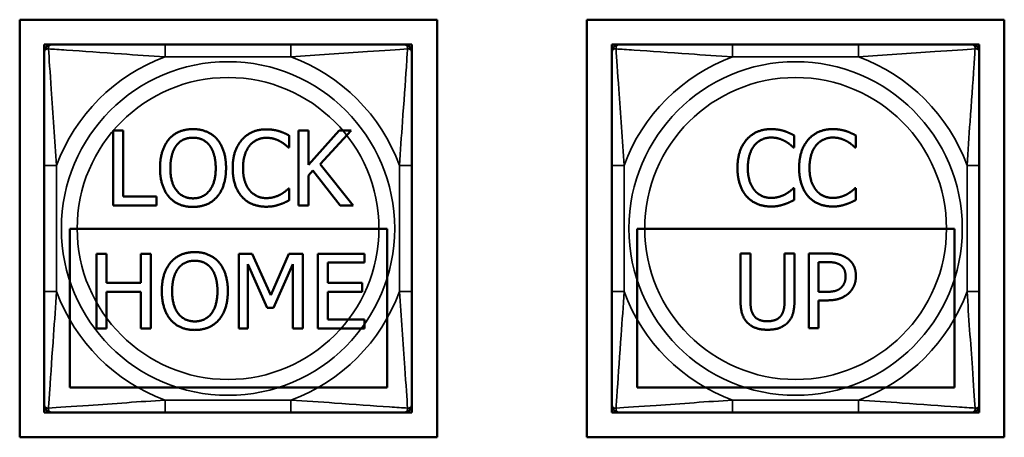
# Model space of a CAD drawing. Header units: inches. Extents: x -32 to 29.2, y -14.4 to 22.6.
# Tile 167 of 256: x -6.6 to -5, y 3 to 3.7. Entities that reach past the tile are written whole.
import ezdxf

# ---------------------------------------------------------------- set-up
doc = ezdxf.new("R2010")
doc.units = ezdxf.units.IN
doc.header["$MEASUREMENT"] = 0
doc.layers.add('Visible (ANSI)', color=7, linetype='Continuous', lineweight=50)
doc.layers.add('Visible Narrow (ANSI)', color=7, linetype='Continuous', lineweight=35)

msp = doc.modelspace()

# ---------------------------------------------------------------- linework, layer by layer
at = {"layer": 'Visible (ANSI)'}
for p, q in [((-6.6109, 3.016), (-6.6109, 3.6866)), ((-6.6109, 3.6866), (-5.9403, 3.6866)), ((-5.9403, 3.6866), (-5.9403, 3.016)), ((-5.6993, 3.016), (-5.6993, 3.6866)), ((-5.6993, 3.6866), (-5.0288, 3.6866)), ((-5.0288, 3.6866), (-5.0288, 3.016)), ((-6.5714, 3.6466), (-6.5596, 3.6466)), ((-6.5714, 3.6348), (-6.5714, 3.6466)), ((-6.175, 3.6466), (-6.3773, 3.6466)), ((-5.9927, 3.6466), (-5.9809, 3.6466)), ((-5.9809, 3.6466), (-5.9809, 3.6348)), ((-5.6594, 3.6466), (-5.6476, 3.6466)), ((-5.6594, 3.6348), (-5.6594, 3.6466)), ((-5.263, 3.6466), (-5.4653, 3.6466)), ((-5.0807, 3.6466), (-5.0689, 3.6466)), ((-5.0689, 3.6466), (-5.0689, 3.6348)), ((-6.4607, 3.3884), (-6.4607, 3.5084)), ((-6.4607, 3.5084), (-6.4447, 3.5084)), ((-6.4447, 3.5084), (-6.4447, 3.4026)), ((-6.1776, 3.5004), (-6.1776, 3.4812)), ((-6.1627, 3.3884), (-6.1627, 3.5084)), ((-6.1627, 3.5084), (-6.1468, 3.5084)), ((-6.1468, 3.5084), (-6.1468, 3.4533)), ((-6.1468, 3.4533), (-6.0976, 3.5084)), ((-6.0781, 3.5084), (-6.1278, 3.4548)), ((-6.0976, 3.5084), (-6.0781, 3.5084)), ((-5.3665, 3.5008), (-5.3665, 3.4815)), ((-5.2674, 3.5008), (-5.2674, 3.4815)), ((-6.1776, 3.4812), (-6.1789, 3.4812)), ((-5.3665, 3.4815), (-5.3678, 3.4815)), ((-5.2674, 3.4815), (-5.2687, 3.4815)), ((-6.5714, 3.4524), (-6.5714, 3.2501)), ((-6.1278, 3.4548), (-6.0752, 3.3884)), ((-5.9809, 3.2501), (-5.9809, 3.4524)), ((-5.6594, 3.4524), (-5.6594, 3.2501)), ((-5.0689, 3.2501), (-5.0689, 3.4524)), ((-6.1398, 3.4442), (-6.1468, 3.4363)), ((-6.1468, 3.4363), (-6.1468, 3.3884)), ((-6.0959, 3.3884), (-6.1398, 3.4442)), ((-6.4447, 3.4026), (-6.3911, 3.4026)), ((-6.3911, 3.4026), (-6.3911, 3.3884)), ((-6.1788, 3.4156), (-6.1776, 3.4156)), ((-6.1776, 3.4156), (-6.1776, 3.3966)), ((-5.3677, 3.416), (-5.3665, 3.416)), ((-5.3665, 3.416), (-5.3665, 3.3969)), ((-5.2686, 3.416), (-5.2674, 3.416)), ((-5.2674, 3.416), (-5.2674, 3.3969)), ((-6.3911, 3.3884), (-6.4607, 3.3884)), ((-6.1468, 3.3884), (-6.1627, 3.3884)), ((-6.0752, 3.3884), (-6.0959, 3.3884)), ((-6.5304, 3.0958), (-6.5304, 3.3509)), ((-6.5304, 3.3509), (-6.0202, 3.3509)), ((-6.0202, 3.3509), (-6.0202, 3.0958)), ((-5.6189, 3.0958), (-5.6189, 3.3509)), ((-5.6189, 3.3509), (-5.1087, 3.3509)), ((-5.1087, 3.3509), (-5.1087, 3.0958)), ((-6.4872, 3.3108), (-6.4712, 3.3108)), ((-6.4872, 3.1908), (-6.4872, 3.3108)), ((-6.4712, 3.3108), (-6.4712, 3.2638)), ((-6.416, 3.3108), (-6.4, 3.3108)), ((-6.416, 3.2638), (-6.416, 3.3108)), ((-6.4, 3.3108), (-6.4, 3.1908)), ((-6.2589, 3.3108), (-6.2372, 3.3108)), ((-6.2589, 3.1908), (-6.2589, 3.3108)), ((-6.2372, 3.3108), (-6.2072, 3.244)), ((-6.2072, 3.244), (-6.1782, 3.3108)), ((-6.1782, 3.3108), (-6.1561, 3.3108)), ((-6.1561, 3.3108), (-6.1561, 3.1908)), ((-6.1317, 3.3108), (-6.0567, 3.3108)), ((-6.1317, 3.1908), (-6.1317, 3.3108)), ((-6.0567, 3.3108), (-6.0567, 3.2966)), ((-5.4527, 3.2363), (-5.4527, 3.3112)), ((-5.4527, 3.3112), (-5.4368, 3.3112)), ((-5.4368, 3.3112), (-5.4368, 3.2363)), ((-5.3818, 3.3112), (-5.3659, 3.3112)), ((-5.3818, 3.2359), (-5.3818, 3.3112)), ((-5.3659, 3.3112), (-5.3659, 3.2363)), ((-5.343, 3.3112), (-5.3129, 3.3112)), ((-5.343, 3.1912), (-5.343, 3.3112)), ((-6.2441, 3.2942), (-6.2441, 3.1908)), ((-6.213, 3.2239), (-6.2441, 3.2942)), ((-6.172, 3.2942), (-6.2033, 3.2239)), ((-6.172, 3.1908), (-6.172, 3.2942)), ((-6.1158, 3.2966), (-6.1158, 3.2638)), ((-6.0567, 3.2966), (-6.1158, 3.2966)), ((-5.3271, 3.2495), (-5.3271, 3.2974)), ((-5.3271, 3.2974), (-5.3138, 3.2974)), ((-6.4712, 3.2638), (-6.416, 3.2638)), ((-6.1158, 3.2638), (-6.0607, 3.2638)), ((-6.0607, 3.2638), (-6.0607, 3.2496)), ((-6.4712, 3.2496), (-6.4712, 3.1908)), ((-6.416, 3.2496), (-6.4712, 3.2496)), ((-6.416, 3.1908), (-6.416, 3.2496)), ((-6.1158, 3.2496), (-6.1158, 3.205)), ((-6.0607, 3.2496), (-6.1158, 3.2496)), ((-5.3162, 3.2495), (-5.3271, 3.2495)), ((-5.3135, 3.2359), (-5.3271, 3.2359)), ((-5.3271, 3.2359), (-5.3271, 3.1912)), ((-6.2033, 3.2239), (-6.213, 3.2239)), ((-6.1158, 3.205), (-6.0567, 3.205)), ((-6.0567, 3.205), (-6.0567, 3.1908)), ((-6.4712, 3.1908), (-6.4872, 3.1908)), ((-6.4, 3.1908), (-6.416, 3.1908)), ((-6.2441, 3.1908), (-6.2589, 3.1908)), ((-6.1561, 3.1908), (-6.172, 3.1908)), ((-6.0567, 3.1908), (-6.1317, 3.1908)), ((-5.3271, 3.1912), (-5.343, 3.1912)), ((-6.0202, 3.0958), (-6.5304, 3.0958)), ((-5.1087, 3.0958), (-5.6189, 3.0958)), ((-6.5714, 3.056), (-6.5714, 3.0678)), ((-6.5596, 3.056), (-6.5714, 3.056)), ((-6.3773, 3.056), (-6.175, 3.056)), ((-5.9809, 3.056), (-5.9927, 3.056)), ((-5.9809, 3.0678), (-5.9809, 3.056)), ((-5.6594, 3.056), (-5.6594, 3.0678)), ((-5.6476, 3.056), (-5.6594, 3.056)), ((-5.4653, 3.056), (-5.263, 3.056)), ((-5.0689, 3.056), (-5.0807, 3.056)), ((-5.0689, 3.0678), (-5.0689, 3.056)), ((-5.9403, 3.016), (-6.6109, 3.016)), ((-5.0288, 3.016), (-5.6993, 3.016))]:
    msp.add_line(p, q, dxfattribs=at)
for centre, start, end in [((-6.5596, 3.6348), 90, 180), ((-5.9927, 3.6348), 0, 90), ((-5.6476, 3.6348), 90, 180), ((-5.0807, 3.6348), 0, 90), ((-6.5596, 3.0678), 180, 270), ((-5.9927, 3.0678), 270, 0), ((-5.6476, 3.0678), 180, 270), ((-5.0807, 3.0678), 270, 0)]:
    msp.add_arc(centre, 0.0118, start, end, dxfattribs=at)
for points, knots in [([(-6.3773, 3.6466), (-6.4009, 3.6466), (-6.4249, 3.6466), (-6.4483, 3.6466), (-6.479, 3.6466), (-6.5098, 3.6466), (-6.5331, 3.6466), (-6.5451, 3.6466), (-6.5547, 3.6466), (-6.5596, 3.6466)], [0.2569537, 0.2569537, 0.2569537, 0.2569537, 0.4371919, 0.4371919, 0.4371919, 0.6739428, 0.6739428, 0.6739428, 0.7963818, 0.7963818, 0.7963818, 0.7963818]), ([(-5.9927, 3.6466), (-5.9984, 3.6466), (-6.0109, 3.6466), (-6.0261, 3.6466), (-6.0495, 3.6466), (-6.0787, 3.6466), (-6.1077, 3.6466), (-6.1299, 3.6466), (-6.1526, 3.6466), (-6.175, 3.6466)], [-0.7968224, -0.7968224, -0.7968224, -0.7968224, -0.6514613, -0.6514613, -0.6514613, -0.427691, -0.427691, -0.427691, -0.2569517, -0.2569517, -0.2569517, -0.2569517]), ([(-5.4653, 3.6466), (-5.4889, 3.6466), (-5.5129, 3.6466), (-5.5363, 3.6466), (-5.567, 3.6466), (-5.5978, 3.6466), (-5.6211, 3.6466), (-5.6331, 3.6466), (-5.6427, 3.6466), (-5.6476, 3.6466)], [0.2569537, 0.2569537, 0.2569537, 0.2569537, 0.4371919, 0.4371919, 0.4371919, 0.6739428, 0.6739428, 0.6739428, 0.7963818, 0.7963818, 0.7963818, 0.7963818]), ([(-5.0807, 3.6466), (-5.0864, 3.6466), (-5.0989, 3.6466), (-5.1141, 3.6466), (-5.1375, 3.6466), (-5.1667, 3.6466), (-5.1957, 3.6466), (-5.2179, 3.6466), (-5.2406, 3.6466), (-5.263, 3.6466)], [-0.7968224, -0.7968224, -0.7968224, -0.7968224, -0.6514613, -0.6514613, -0.6514613, -0.427691, -0.427691, -0.427691, -0.2569517, -0.2569517, -0.2569517, -0.2569517]), ([(-6.5714, 3.6348), (-6.5714, 3.629), (-6.5714, 3.6165), (-6.5714, 3.6013), (-6.5714, 3.5779), (-6.5714, 3.5488), (-6.5714, 3.5197), (-6.5714, 3.4975), (-6.5714, 3.4748), (-6.5714, 3.4524)], [-0.7968224, -0.7968224, -0.7968224, -0.7968224, -0.6514613, -0.6514613, -0.6514613, -0.427691, -0.427691, -0.427691, -0.2569517, -0.2569517, -0.2569517, -0.2569517]), ([(-5.9809, 3.4524), (-5.9809, 3.4761), (-5.9809, 3.5001), (-5.9809, 3.5234), (-5.9809, 3.5541), (-5.9809, 3.585), (-5.9809, 3.6083), (-5.9809, 3.6203), (-5.9809, 3.6299), (-5.9809, 3.6348)], [0.2569537, 0.2569537, 0.2569537, 0.2569537, 0.4371919, 0.4371919, 0.4371919, 0.6739428, 0.6739428, 0.6739428, 0.7963818, 0.7963818, 0.7963818, 0.7963818]), ([(-5.6594, 3.6348), (-5.6594, 3.629), (-5.6594, 3.6165), (-5.6594, 3.6013), (-5.6594, 3.5779), (-5.6594, 3.5488), (-5.6594, 3.5197), (-5.6594, 3.4975), (-5.6594, 3.4748), (-5.6594, 3.4524)], [-0.7968224, -0.7968224, -0.7968224, -0.7968224, -0.6514613, -0.6514613, -0.6514613, -0.427691, -0.427691, -0.427691, -0.2569517, -0.2569517, -0.2569517, -0.2569517]), ([(-5.0689, 3.4524), (-5.0689, 3.4761), (-5.0689, 3.5001), (-5.0689, 3.5234), (-5.0689, 3.5541), (-5.0689, 3.585), (-5.0689, 3.6083), (-5.0689, 3.6203), (-5.0689, 3.6299), (-5.0689, 3.6348)], [0.2569537, 0.2569537, 0.2569537, 0.2569537, 0.4371919, 0.4371919, 0.4371919, 0.6739428, 0.6739428, 0.6739428, 0.7963818, 0.7963818, 0.7963818, 0.7963818]), ([(-6.5714, 3.2501), (-6.5714, 3.2265), (-6.5714, 3.2025), (-6.5714, 3.1791), (-6.5714, 3.1484), (-6.5714, 3.1176), (-6.5714, 3.0943), (-6.5714, 3.0823), (-6.5714, 3.0727), (-6.5714, 3.0678)], [0.2569537, 0.2569537, 0.2569537, 0.2569537, 0.4371919, 0.4371919, 0.4371919, 0.6739428, 0.6739428, 0.6739428, 0.7963818, 0.7963818, 0.7963818, 0.7963818]), ([(-5.9809, 3.0678), (-5.9809, 3.0736), (-5.9809, 3.086), (-5.9809, 3.1013), (-5.9809, 3.1247), (-5.9809, 3.1538), (-5.9809, 3.1829), (-5.9809, 3.2051), (-5.9809, 3.2277), (-5.9809, 3.2501)], [-0.7968224, -0.7968224, -0.7968224, -0.7968224, -0.6514613, -0.6514613, -0.6514613, -0.427691, -0.427691, -0.427691, -0.2569517, -0.2569517, -0.2569517, -0.2569517]), ([(-5.6594, 3.2501), (-5.6594, 3.2265), (-5.6594, 3.2025), (-5.6594, 3.1791), (-5.6594, 3.1484), (-5.6594, 3.1176), (-5.6594, 3.0943), (-5.6594, 3.0823), (-5.6594, 3.0727), (-5.6594, 3.0678)], [0.2569537, 0.2569537, 0.2569537, 0.2569537, 0.4371919, 0.4371919, 0.4371919, 0.6739428, 0.6739428, 0.6739428, 0.7963818, 0.7963818, 0.7963818, 0.7963818]), ([(-5.0689, 3.0678), (-5.0689, 3.0736), (-5.0689, 3.086), (-5.0689, 3.1013), (-5.0689, 3.1247), (-5.0689, 3.1538), (-5.0689, 3.1829), (-5.0689, 3.2051), (-5.0689, 3.2277), (-5.0689, 3.2501)], [-0.7968224, -0.7968224, -0.7968224, -0.7968224, -0.6514613, -0.6514613, -0.6514613, -0.427691, -0.427691, -0.427691, -0.2569517, -0.2569517, -0.2569517, -0.2569517]), ([(-6.5596, 3.056), (-6.5539, 3.056), (-6.5414, 3.056), (-6.5262, 3.056), (-6.5027, 3.056), (-6.4736, 3.056), (-6.4445, 3.056), (-6.4223, 3.056), (-6.3997, 3.056), (-6.3773, 3.056)], [-0.7968224, -0.7968224, -0.7968224, -0.7968224, -0.6514613, -0.6514613, -0.6514613, -0.427691, -0.427691, -0.427691, -0.2569517, -0.2569517, -0.2569517, -0.2569517]), ([(-6.175, 3.056), (-6.1513, 3.056), (-6.1273, 3.056), (-6.104, 3.056), (-6.0733, 3.056), (-6.0424, 3.056), (-6.0192, 3.056), (-6.0071, 3.056), (-5.9975, 3.056), (-5.9927, 3.056)], [0.2569537, 0.2569537, 0.2569537, 0.2569537, 0.4371919, 0.4371919, 0.4371919, 0.6739428, 0.6739428, 0.6739428, 0.7963818, 0.7963818, 0.7963818, 0.7963818]), ([(-5.6476, 3.056), (-5.6419, 3.056), (-5.6294, 3.056), (-5.6142, 3.056), (-5.5907, 3.056), (-5.5616, 3.056), (-5.5325, 3.056), (-5.5103, 3.056), (-5.4877, 3.056), (-5.4653, 3.056)], [-0.7968224, -0.7968224, -0.7968224, -0.7968224, -0.6514613, -0.6514613, -0.6514613, -0.427691, -0.427691, -0.427691, -0.2569517, -0.2569517, -0.2569517, -0.2569517]), ([(-5.263, 3.056), (-5.2393, 3.056), (-5.2153, 3.056), (-5.192, 3.056), (-5.1613, 3.056), (-5.1304, 3.056), (-5.1072, 3.056), (-5.0951, 3.056), (-5.0855, 3.056), (-5.0807, 3.056)], [0.2569537, 0.2569537, 0.2569537, 0.2569537, 0.4371919, 0.4371919, 0.4371919, 0.6739428, 0.6739428, 0.6739428, 0.7963818, 0.7963818, 0.7963818, 0.7963818])]:
    msp.add_open_spline(points, degree=3, knots=knots, dxfattribs=at)
for points in [[(-6.371, 3.4947), (-6.364, 3.5027), (-6.3445, 3.5109), (-6.3324, 3.5109)], [(-6.359, 3.4847), (-6.354, 3.4911), (-6.341, 3.4971), (-6.3323, 3.4971)], [(-6.3324, 3.5109), (-6.3202, 3.5109), (-6.3005, 3.5024), (-6.2937, 3.4947)], [(-6.3323, 3.4971), (-6.3239, 3.4971), (-6.3105, 3.4909), (-6.3058, 3.4847)], [(-6.2536, 3.494), (-6.2464, 3.5021), (-6.2268, 3.5105), (-6.2146, 3.5105)], [(-6.2147, 3.4969), (-6.2224, 3.4969), (-6.2361, 3.4906), (-6.2413, 3.4846)], [(-6.1924, 3.4912), (-6.1969, 3.4937), (-6.2077, 3.4969), (-6.2147, 3.4969)], [(-6.2146, 3.5105), (-6.2086, 3.5105), (-6.198, 3.5088), (-6.1935, 3.5074)], [(-6.1935, 3.5074), (-6.1897, 3.5062), (-6.1816, 3.5026), (-6.1776, 3.5004)], [(-5.4425, 3.4944), (-5.4353, 3.5024), (-5.4157, 3.5109), (-5.4035, 3.5109)], [(-5.4036, 3.4973), (-5.4113, 3.4973), (-5.425, 3.491), (-5.4302, 3.4849)], [(-5.3813, 3.4916), (-5.3858, 3.4941), (-5.3966, 3.4973), (-5.4036, 3.4973)], [(-5.4035, 3.5109), (-5.3975, 3.5109), (-5.3869, 3.5092), (-5.3824, 3.5078)], [(-5.3824, 3.5078), (-5.3786, 3.5065), (-5.3705, 3.5029), (-5.3665, 3.5008)], [(-5.3435, 3.4944), (-5.3363, 3.5024), (-5.3166, 3.5109), (-5.3045, 3.5109)], [(-5.3046, 3.4973), (-5.3122, 3.4973), (-5.3259, 3.491), (-5.3311, 3.4849)], [(-5.2822, 3.4916), (-5.2868, 3.4941), (-5.2976, 3.4973), (-5.3046, 3.4973)], [(-5.3045, 3.5109), (-5.2984, 3.5109), (-5.2878, 3.5092), (-5.2834, 3.5078)], [(-5.2834, 3.5078), (-5.2795, 3.5065), (-5.2714, 3.5029), (-5.2674, 3.5008)], [(-6.3854, 3.4484), (-6.3854, 3.4635), (-6.3779, 3.4864), (-6.371, 3.4947)], [(-6.3688, 3.4484), (-6.3688, 3.4601), (-6.3637, 3.4786), (-6.359, 3.4847)], [(-6.3058, 3.4847), (-6.3011, 3.4786), (-6.2959, 3.4603), (-6.2959, 3.4484)], [(-6.2937, 3.4947), (-6.2869, 3.4867), (-6.2793, 3.4634), (-6.2793, 3.4484)], [(-6.2686, 3.4483), (-6.2686, 3.4634), (-6.2609, 3.4857), (-6.2536, 3.494)], [(-6.2413, 3.4846), (-6.2463, 3.4785), (-6.252, 3.4599), (-6.252, 3.4483)], [(-6.1789, 3.4812), (-6.181, 3.4831), (-6.1876, 3.4886), (-6.1924, 3.4912)], [(-5.4575, 3.4487), (-5.4575, 3.4637), (-5.4498, 3.4861), (-5.4425, 3.4944)], [(-5.4302, 3.4849), (-5.4352, 3.4788), (-5.4409, 3.4602), (-5.4409, 3.4487)], [(-5.3678, 3.4815), (-5.3699, 3.4835), (-5.3765, 3.4889), (-5.3813, 3.4916)], [(-5.3584, 3.4487), (-5.3584, 3.4637), (-5.3507, 3.4861), (-5.3435, 3.4944)], [(-5.3311, 3.4849), (-5.3362, 3.4788), (-5.3418, 3.4602), (-5.3418, 3.4487)], [(-5.2687, 3.4815), (-5.2708, 3.4835), (-5.2774, 3.4889), (-5.2822, 3.4916)], [(-6.3711, 3.4022), (-6.378, 3.4102), (-6.3854, 3.4336), (-6.3854, 3.4484)], [(-6.3323, 3.3997), (-6.3489, 3.3997), (-6.3688, 3.4248), (-6.3688, 3.4484)], [(-6.2959, 3.4484), (-6.2959, 3.4248), (-6.3157, 3.3997), (-6.3323, 3.3997)], [(-6.2793, 3.4484), (-6.2793, 3.4338), (-6.2867, 3.4102), (-6.2937, 3.4022)], [(-6.2535, 3.402), (-6.2607, 3.4098), (-6.2686, 3.4331), (-6.2686, 3.4483)], [(-6.252, 3.4483), (-6.252, 3.436), (-6.2461, 3.4182), (-6.2409, 3.412)], [(-5.4424, 3.4024), (-5.4496, 3.4102), (-5.4575, 3.4335), (-5.4575, 3.4487)], [(-5.4409, 3.4487), (-5.4409, 3.4363), (-5.435, 3.4185), (-5.4298, 3.4124)], [(-5.3434, 3.4024), (-5.3505, 3.4102), (-5.3584, 3.4335), (-5.3584, 3.4487)], [(-5.3418, 3.4487), (-5.3418, 3.4363), (-5.3359, 3.4185), (-5.3307, 3.4124)], [(-6.3324, 3.3859), (-6.3446, 3.3859), (-6.364, 3.3941), (-6.3711, 3.4022)], [(-6.2937, 3.4022), (-6.3011, 3.3939), (-6.3206, 3.3859), (-6.3324, 3.3859)], [(-6.2149, 3.3863), (-6.2266, 3.3863), (-6.2463, 3.3941), (-6.2535, 3.402)], [(-6.2409, 3.412), (-6.2358, 3.4061), (-6.2223, 3.4001), (-6.2147, 3.4001)], [(-6.2147, 3.4001), (-6.2078, 3.4001), (-6.1961, 3.4035), (-6.1915, 3.406)], [(-6.1915, 3.406), (-6.1871, 3.4085), (-6.1806, 3.4138), (-6.1788, 3.4156)], [(-5.4038, 3.3866), (-5.4155, 3.3866), (-5.4352, 3.3945), (-5.4424, 3.4024)], [(-5.4298, 3.4124), (-5.4247, 3.4065), (-5.4112, 3.4004), (-5.4036, 3.4004)], [(-5.4036, 3.4004), (-5.3967, 3.4004), (-5.385, 3.4038), (-5.3804, 3.4064)], [(-5.3804, 3.4064), (-5.376, 3.4089), (-5.3695, 3.4141), (-5.3677, 3.416)], [(-5.3047, 3.3866), (-5.3164, 3.3866), (-5.3362, 3.3945), (-5.3434, 3.4024)], [(-5.3307, 3.4124), (-5.3257, 3.4065), (-5.3121, 3.4004), (-5.3046, 3.4004)], [(-5.3046, 3.4004), (-5.2976, 3.4004), (-5.2859, 3.4038), (-5.2813, 3.4064)], [(-5.2813, 3.4064), (-5.2769, 3.4089), (-5.2704, 3.4141), (-5.2686, 3.416)], [(-6.1935, 3.3898), (-6.1988, 3.388), (-6.2077, 3.3863), (-6.2149, 3.3863)], [(-6.1776, 3.3966), (-6.1816, 3.3947), (-6.1886, 3.3913), (-6.1935, 3.3898)], [(-5.3824, 3.3901), (-5.3877, 3.3884), (-5.3966, 3.3866), (-5.4038, 3.3866)], [(-5.3665, 3.3969), (-5.3705, 3.3951), (-5.3775, 3.3917), (-5.3824, 3.3901)], [(-5.2834, 3.3901), (-5.2886, 3.3884), (-5.2976, 3.3866), (-5.3047, 3.3866)], [(-5.2674, 3.3969), (-5.2714, 3.3951), (-5.2784, 3.3917), (-5.2834, 3.3901)], [(-6.3681, 3.2971), (-6.3611, 3.3051), (-6.3416, 3.3134), (-6.3295, 3.3134)], [(-6.3295, 3.3134), (-6.3173, 3.3134), (-6.2976, 3.3048), (-6.2908, 3.2971)], [(-5.3129, 3.3112), (-5.3022, 3.3112), (-5.2872, 3.3077), (-5.2815, 3.3037)], [(-6.3825, 3.2508), (-6.3825, 3.2659), (-6.375, 3.2889), (-6.3681, 3.2971)], [(-6.3561, 3.2871), (-6.3511, 3.2935), (-6.3381, 3.2995), (-6.3294, 3.2995)], [(-6.3294, 3.2995), (-6.3211, 3.2995), (-6.3077, 3.2933), (-6.3029, 3.2871)], [(-6.2908, 3.2971), (-6.284, 3.2891), (-6.2764, 3.2658), (-6.2764, 3.2508)], [(-5.3138, 3.2974), (-5.3064, 3.2974), (-5.2962, 3.2953), (-5.2924, 3.2928)], [(-5.2924, 3.2928), (-5.2881, 3.2899), (-5.2838, 3.2808), (-5.2838, 3.2745)], [(-5.2815, 3.3037), (-5.2747, 3.2991), (-5.2672, 3.285), (-5.2672, 3.275)], [(-6.3659, 3.2508), (-6.3659, 3.2625), (-6.3609, 3.281), (-6.3561, 3.2871)], [(-6.3029, 3.2871), (-6.2982, 3.2811), (-6.2931, 3.2627), (-6.2931, 3.2508)], [(-5.2672, 3.275), (-5.2672, 3.2672), (-5.2727, 3.2532), (-5.2777, 3.2484)], [(-5.2838, 3.2745), (-5.2838, 3.2688), (-5.287, 3.2603), (-5.2906, 3.2567)], [(-6.3682, 3.2046), (-6.3751, 3.2126), (-6.3825, 3.236), (-6.3825, 3.2508)], [(-6.3294, 3.2021), (-6.3461, 3.2021), (-6.3659, 3.2272), (-6.3659, 3.2508)], [(-6.2931, 3.2508), (-6.2931, 3.2272), (-6.3128, 3.2021), (-6.3294, 3.2021)], [(-6.2764, 3.2508), (-6.2764, 3.2362), (-6.2838, 3.2126), (-6.2908, 3.2046)], [(-5.2906, 3.2567), (-5.2945, 3.2526), (-5.3064, 3.2495), (-5.3162, 3.2495)], [(-5.2777, 3.2484), (-5.2839, 3.2422), (-5.3007, 3.2359), (-5.3135, 3.2359)], [(-5.4412, 3.1997), (-5.4476, 3.206), (-5.4527, 3.2235), (-5.4527, 3.2363)], [(-5.4368, 3.2363), (-5.4368, 3.2279), (-5.4346, 3.2167), (-5.4316, 3.2121)], [(-5.387, 3.2121), (-5.384, 3.2167), (-5.3818, 3.2279), (-5.3818, 3.2359)], [(-5.3659, 3.2363), (-5.3659, 3.2238), (-5.3709, 3.2059), (-5.3773, 3.1997)], [(-5.4316, 3.2121), (-5.4284, 3.2072), (-5.4173, 3.2023), (-5.4093, 3.2023)], [(-5.4093, 3.2023), (-5.4018, 3.2023), (-5.3902, 3.2072), (-5.387, 3.2121)], [(-6.3295, 3.1883), (-6.3417, 3.1883), (-6.3611, 3.1966), (-6.3682, 3.2046)], [(-6.2908, 3.2046), (-6.2982, 3.1963), (-6.3178, 3.1883), (-6.3295, 3.1883)], [(-5.4093, 3.1887), (-5.4199, 3.1887), (-5.4357, 3.1942), (-5.4412, 3.1997)], [(-5.3773, 3.1997), (-5.3831, 3.1941), (-5.3982, 3.1887), (-5.4093, 3.1887)]]:
    msp.add_open_spline(points, degree=2, dxfattribs=at)
at = {"layer": 'Visible Narrow (ANSI)'}
for p, q in [((-6.3773, 3.6466), (-6.3773, 3.6269)), ((-6.175, 3.6466), (-6.175, 3.6269)), ((-5.4653, 3.6466), (-5.4653, 3.6269)), ((-5.263, 3.6466), (-5.263, 3.6269)), ((-6.3773, 3.6269), (-6.175, 3.6269)), ((-5.4653, 3.6269), (-5.263, 3.6269)), ((-6.5714, 3.4524), (-6.5517, 3.4524)), ((-6.5517, 3.2501), (-6.5517, 3.4524)), ((-6.0005, 3.4524), (-6.0005, 3.2501)), ((-5.9809, 3.4524), (-6.0005, 3.4524)), ((-5.6594, 3.4524), (-5.6397, 3.4524)), ((-5.6397, 3.2501), (-5.6397, 3.4524)), ((-5.0885, 3.4524), (-5.0885, 3.2501)), ((-5.0689, 3.4524), (-5.0885, 3.4524)), ((-6.5714, 3.2501), (-6.5517, 3.2501)), ((-5.9809, 3.2501), (-6.0005, 3.2501)), ((-5.6594, 3.2501), (-5.6397, 3.2501)), ((-5.0689, 3.2501), (-5.0885, 3.2501)), ((-6.175, 3.0757), (-6.3773, 3.0757)), ((-6.3773, 3.056), (-6.3773, 3.0757)), ((-6.175, 3.056), (-6.175, 3.0757)), ((-5.263, 3.0757), (-5.4653, 3.0757)), ((-5.4653, 3.056), (-5.4653, 3.0757)), ((-5.263, 3.056), (-5.263, 3.0757))]:
    msp.add_line(p, q, dxfattribs=at)
for centre, radius in [((-6.2761, 3.3513), 0.2678), ((-5.3641, 3.3513), 0.2678), ((-6.2761, 3.3513), 0.2424), ((-5.3641, 3.3513), 0.2424)]:
    msp.add_circle(centre, radius, dxfattribs=at)
for centre, start, end in [((-6.2761, 3.3513), 110.1547, 159.8453), ((-6.2761, 3.3513), 20.1547, 69.8453), ((-5.3641, 3.3513), 110.1547, 159.8453), ((-5.3641, 3.3513), 20.1547, 69.8453), ((-6.2761, 3.3513), 200.1547, 249.8453), ((-6.2761, 3.3513), 290.1547, 339.8453), ((-5.3641, 3.3513), 200.1547, 249.8453), ((-5.3641, 3.3513), 290.1547, 339.8453)]:
    msp.add_arc(centre, 0.2936, start, end, dxfattribs=at)
for points, knots in [([(-6.5714, 3.6348), (-6.5714, 3.6353), (-6.5713, 3.6358), (-6.5711, 3.6367), (-6.5709, 3.6371), (-6.5705, 3.6376), (-6.5704, 3.6378), (-6.57, 3.6382), (-6.5699, 3.6383), (-6.5695, 3.6386), (-6.5692, 3.6388), (-6.5683, 3.6392), (-6.5676, 3.6394), (-6.5662, 3.6397), (-6.5654, 3.6397), (-6.5646, 3.6397)], [-0.0532704, -0.0532704, -0.0532704, -0.0532704, -0.04377373, -0.04377373, -0.03521335, -0.03521335, -0.02986312, -0.02986312, -0.02651922, -0.02651922, -0.01983142, -0.01983142, -0.00913095, -0.00913095, 0.00023197, 0.00023197, 0.00023197, 0.00023197]), ([(-6.5646, 3.6397), (-6.5646, 3.6406), (-6.5645, 3.6413), (-6.5643, 3.6428), (-6.5641, 3.6434), (-6.5636, 3.6443), (-6.5635, 3.6447), (-6.5631, 3.6451), (-6.563, 3.6452), (-6.5627, 3.6455), (-6.5625, 3.6457), (-6.5619, 3.6461), (-6.5615, 3.6462), (-6.5606, 3.6465), (-6.5601, 3.6466), (-6.5596, 3.6466)], [-0.00023197, -0.00023197, -0.00023197, -0.00023197, 0.00913095, 0.00913095, 0.01983142, 0.01983142, 0.02651922, 0.02651922, 0.02986312, 0.02986312, 0.03521335, 0.03521335, 0.04377373, 0.04377373, 0.0532704, 0.0532704, 0.0532704, 0.0532704]), ([(-6.5646, 3.6397), (-6.5569, 3.6392), (-6.5469, 3.6386), (-6.5099, 3.6361), (-6.4781, 3.6338), (-6.4239, 3.6299), (-6.4006, 3.6283), (-6.3773, 3.6269)], [-0.7478145, -0.7478145, -0.7478145, -0.7478145, -0.6493253, -0.6493253, -0.427691, -0.427691, -0.2569537, -0.2569537, -0.2569537, -0.2569537]), ([(-6.5517, 3.4524), (-6.5541, 3.4929), (-6.5574, 3.5353), (-6.562, 3.6009), (-6.5636, 3.6254), (-6.5646, 3.6397)], [0.2569517, 0.2569517, 0.2569517, 0.2569517, 0.5559983, 0.5559983, 0.7482818, 0.7482818, 0.7482818, 0.7482818]), ([(-6.175, 3.6269), (-6.1345, 3.6293), (-6.0921, 3.6326), (-6.0265, 3.6372), (-6.0021, 3.6388), (-5.9877, 3.6397)], [0.2569517, 0.2569517, 0.2569517, 0.2569517, 0.5559983, 0.5559983, 0.7482818, 0.7482818, 0.7482818, 0.7482818]), ([(-5.9877, 3.6397), (-5.9882, 3.6321), (-5.9888, 3.622), (-5.9913, 3.585), (-5.9936, 3.5533), (-5.9975, 3.499), (-5.9991, 3.4758), (-6.0005, 3.4524)], [-0.7478145, -0.7478145, -0.7478145, -0.7478145, -0.6493253, -0.6493253, -0.427691, -0.427691, -0.2569537, -0.2569537, -0.2569537, -0.2569537]), ([(-5.9927, 3.6466), (-5.9921, 3.6466), (-5.9916, 3.6465), (-5.9907, 3.6462), (-5.9904, 3.6461), (-5.9898, 3.6457), (-5.9896, 3.6455), (-5.9893, 3.6452), (-5.9891, 3.6451), (-5.9888, 3.6447), (-5.9886, 3.6443), (-5.9882, 3.6434), (-5.988, 3.6428), (-5.9877, 3.6413), (-5.9877, 3.6406), (-5.9877, 3.6397)], [-0.0532704, -0.0532704, -0.0532704, -0.0532704, -0.04377373, -0.04377373, -0.03521335, -0.03521335, -0.02986312, -0.02986312, -0.02651922, -0.02651922, -0.01983142, -0.01983142, -0.00913095, -0.00913095, 0.00023197, 0.00023197, 0.00023197, 0.00023197]), ([(-5.9877, 3.6397), (-5.9869, 3.6397), (-5.9861, 3.6397), (-5.9847, 3.6394), (-5.984, 3.6392), (-5.9831, 3.6388), (-5.9828, 3.6386), (-5.9824, 3.6383), (-5.9822, 3.6382), (-5.9819, 3.6378), (-5.9817, 3.6376), (-5.9814, 3.6371), (-5.9812, 3.6367), (-5.9809, 3.6358), (-5.9809, 3.6353), (-5.9809, 3.6348)], [-0.00023197, -0.00023197, -0.00023197, -0.00023197, 0.00913095, 0.00913095, 0.01983142, 0.01983142, 0.02651922, 0.02651922, 0.02986312, 0.02986312, 0.03521335, 0.03521335, 0.04377373, 0.04377373, 0.0532704, 0.0532704, 0.0532704, 0.0532704]), ([(-5.6594, 3.6348), (-5.6594, 3.6353), (-5.6593, 3.6358), (-5.6591, 3.6367), (-5.6589, 3.6371), (-5.6585, 3.6376), (-5.6584, 3.6378), (-5.658, 3.6382), (-5.6579, 3.6383), (-5.6575, 3.6386), (-5.6572, 3.6388), (-5.6563, 3.6392), (-5.6556, 3.6394), (-5.6542, 3.6397), (-5.6534, 3.6397), (-5.6526, 3.6397)], [-0.0532704, -0.0532704, -0.0532704, -0.0532704, -0.04377373, -0.04377373, -0.03521335, -0.03521335, -0.02986312, -0.02986312, -0.02651922, -0.02651922, -0.01983142, -0.01983142, -0.00913095, -0.00913095, 0.00023197, 0.00023197, 0.00023197, 0.00023197]), ([(-5.6526, 3.6397), (-5.6526, 3.6406), (-5.6525, 3.6413), (-5.6523, 3.6428), (-5.6521, 3.6434), (-5.6516, 3.6443), (-5.6515, 3.6447), (-5.6511, 3.6451), (-5.651, 3.6452), (-5.6507, 3.6455), (-5.6505, 3.6457), (-5.6499, 3.6461), (-5.6495, 3.6462), (-5.6486, 3.6465), (-5.6481, 3.6466), (-5.6476, 3.6466)], [-0.00023197, -0.00023197, -0.00023197, -0.00023197, 0.00913095, 0.00913095, 0.01983142, 0.01983142, 0.02651922, 0.02651922, 0.02986312, 0.02986312, 0.03521335, 0.03521335, 0.04377373, 0.04377373, 0.0532704, 0.0532704, 0.0532704, 0.0532704]), ([(-5.6526, 3.6397), (-5.6449, 3.6392), (-5.6349, 3.6386), (-5.5979, 3.6361), (-5.5661, 3.6338), (-5.5119, 3.6299), (-5.4886, 3.6283), (-5.4653, 3.6269)], [-0.7478145, -0.7478145, -0.7478145, -0.7478145, -0.6493253, -0.6493253, -0.427691, -0.427691, -0.2569537, -0.2569537, -0.2569537, -0.2569537]), ([(-5.6397, 3.4524), (-5.6421, 3.4929), (-5.6454, 3.5353), (-5.65, 3.6009), (-5.6516, 3.6254), (-5.6526, 3.6397)], [0.2569517, 0.2569517, 0.2569517, 0.2569517, 0.5559983, 0.5559983, 0.7482818, 0.7482818, 0.7482818, 0.7482818]), ([(-5.263, 3.6269), (-5.2225, 3.6293), (-5.1801, 3.6326), (-5.1145, 3.6372), (-5.0901, 3.6388), (-5.0757, 3.6397)], [0.2569517, 0.2569517, 0.2569517, 0.2569517, 0.5559983, 0.5559983, 0.7482818, 0.7482818, 0.7482818, 0.7482818]), ([(-5.0757, 3.6397), (-5.0762, 3.6321), (-5.0768, 3.622), (-5.0793, 3.585), (-5.0816, 3.5533), (-5.0855, 3.499), (-5.0871, 3.4758), (-5.0885, 3.4524)], [-0.7478145, -0.7478145, -0.7478145, -0.7478145, -0.6493253, -0.6493253, -0.427691, -0.427691, -0.2569537, -0.2569537, -0.2569537, -0.2569537]), ([(-5.0807, 3.6466), (-5.0801, 3.6466), (-5.0796, 3.6465), (-5.0787, 3.6462), (-5.0784, 3.6461), (-5.0778, 3.6457), (-5.0776, 3.6455), (-5.0773, 3.6452), (-5.0771, 3.6451), (-5.0768, 3.6447), (-5.0766, 3.6443), (-5.0762, 3.6434), (-5.076, 3.6428), (-5.0757, 3.6413), (-5.0757, 3.6406), (-5.0757, 3.6397)], [-0.0532704, -0.0532704, -0.0532704, -0.0532704, -0.04377373, -0.04377373, -0.03521335, -0.03521335, -0.02986312, -0.02986312, -0.02651922, -0.02651922, -0.01983142, -0.01983142, -0.00913095, -0.00913095, 0.00023197, 0.00023197, 0.00023197, 0.00023197]), ([(-5.0757, 3.6397), (-5.0749, 3.6397), (-5.0741, 3.6397), (-5.0727, 3.6394), (-5.072, 3.6392), (-5.0711, 3.6388), (-5.0708, 3.6386), (-5.0704, 3.6383), (-5.0702, 3.6382), (-5.0699, 3.6378), (-5.0697, 3.6376), (-5.0694, 3.6371), (-5.0692, 3.6367), (-5.0689, 3.6358), (-5.0689, 3.6353), (-5.0689, 3.6348)], [-0.00023197, -0.00023197, -0.00023197, -0.00023197, 0.00913095, 0.00913095, 0.01983142, 0.01983142, 0.02651922, 0.02651922, 0.02986312, 0.02986312, 0.03521335, 0.03521335, 0.04377373, 0.04377373, 0.0532704, 0.0532704, 0.0532704, 0.0532704]), ([(-6.5646, 3.0629), (-6.5641, 3.0705), (-6.5634, 3.0805), (-6.5609, 3.1176), (-6.5587, 3.1493), (-6.5548, 3.2035), (-6.5531, 3.2268), (-6.5517, 3.2501)], [-0.7478145, -0.7478145, -0.7478145, -0.7478145, -0.6493253, -0.6493253, -0.427691, -0.427691, -0.2569537, -0.2569537, -0.2569537, -0.2569537]), ([(-6.0005, 3.2501), (-5.9981, 3.2097), (-5.9949, 3.1673), (-5.9902, 3.1016), (-5.9886, 3.0772), (-5.9877, 3.0629)], [0.2569517, 0.2569517, 0.2569517, 0.2569517, 0.5559983, 0.5559983, 0.7482818, 0.7482818, 0.7482818, 0.7482818]), ([(-5.6526, 3.0629), (-5.6521, 3.0705), (-5.6514, 3.0805), (-5.6489, 3.1176), (-5.6467, 3.1493), (-5.6428, 3.2035), (-5.6411, 3.2268), (-5.6397, 3.2501)], [-0.7478145, -0.7478145, -0.7478145, -0.7478145, -0.6493253, -0.6493253, -0.427691, -0.427691, -0.2569537, -0.2569537, -0.2569537, -0.2569537]), ([(-5.0885, 3.2501), (-5.0861, 3.2097), (-5.0829, 3.1673), (-5.0782, 3.1016), (-5.0766, 3.0772), (-5.0757, 3.0629)], [0.2569517, 0.2569517, 0.2569517, 0.2569517, 0.5559983, 0.5559983, 0.7482818, 0.7482818, 0.7482818, 0.7482818]), ([(-6.3773, 3.0757), (-6.4178, 3.0733), (-6.4601, 3.07), (-6.5258, 3.0654), (-6.5502, 3.0638), (-6.5646, 3.0629)], [0.2569517, 0.2569517, 0.2569517, 0.2569517, 0.5559983, 0.5559983, 0.7482818, 0.7482818, 0.7482818, 0.7482818]), ([(-5.9877, 3.0629), (-5.9954, 3.0634), (-6.0054, 3.064), (-6.0424, 3.0665), (-6.0741, 3.0688), (-6.1284, 3.0727), (-6.1516, 3.0743), (-6.175, 3.0757)], [-0.7478145, -0.7478145, -0.7478145, -0.7478145, -0.6493253, -0.6493253, -0.427691, -0.427691, -0.2569537, -0.2569537, -0.2569537, -0.2569537]), ([(-5.4653, 3.0757), (-5.5058, 3.0733), (-5.5481, 3.07), (-5.6138, 3.0654), (-5.6382, 3.0638), (-5.6526, 3.0629)], [0.2569517, 0.2569517, 0.2569517, 0.2569517, 0.5559983, 0.5559983, 0.7482818, 0.7482818, 0.7482818, 0.7482818]), ([(-5.0757, 3.0629), (-5.0834, 3.0634), (-5.0934, 3.064), (-5.1304, 3.0665), (-5.1621, 3.0688), (-5.2164, 3.0727), (-5.2396, 3.0743), (-5.263, 3.0757)], [-0.7478145, -0.7478145, -0.7478145, -0.7478145, -0.6493253, -0.6493253, -0.427691, -0.427691, -0.2569537, -0.2569537, -0.2569537, -0.2569537]), ([(-6.5646, 3.0629), (-6.5654, 3.0628), (-6.5662, 3.0629), (-6.5676, 3.0631), (-6.5683, 3.0633), (-6.5692, 3.0638), (-6.5695, 3.064), (-6.5699, 3.0643), (-6.57, 3.0644), (-6.5704, 3.0647), (-6.5705, 3.0649), (-6.5709, 3.0655), (-6.5711, 3.0659), (-6.5713, 3.0668), (-6.5714, 3.0673), (-6.5714, 3.0678)], [-0.00023197, -0.00023197, -0.00023197, -0.00023197, 0.00913095, 0.00913095, 0.01983142, 0.01983142, 0.02651922, 0.02651922, 0.02986312, 0.02986312, 0.03521335, 0.03521335, 0.04377373, 0.04377373, 0.0532704, 0.0532704, 0.0532704, 0.0532704]), ([(-6.5596, 3.056), (-6.5601, 3.056), (-6.5606, 3.0561), (-6.5615, 3.0563), (-6.5619, 3.0565), (-6.5625, 3.0569), (-6.5627, 3.0571), (-6.563, 3.0574), (-6.5631, 3.0575), (-6.5635, 3.0579), (-6.5636, 3.0582), (-6.5641, 3.0592), (-6.5643, 3.0598), (-6.5645, 3.0613), (-6.5646, 3.062), (-6.5646, 3.0629)], [-0.0532704, -0.0532704, -0.0532704, -0.0532704, -0.04377373, -0.04377373, -0.03521335, -0.03521335, -0.02986312, -0.02986312, -0.02651922, -0.02651922, -0.01983142, -0.01983142, -0.00913095, -0.00913095, 0.00023197, 0.00023197, 0.00023197, 0.00023197]), ([(-5.9877, 3.0629), (-5.9877, 3.062), (-5.9877, 3.0613), (-5.988, 3.0598), (-5.9882, 3.0592), (-5.9886, 3.0582), (-5.9888, 3.0579), (-5.9891, 3.0575), (-5.9893, 3.0574), (-5.9896, 3.0571), (-5.9898, 3.0569), (-5.9904, 3.0565), (-5.9907, 3.0563), (-5.9916, 3.0561), (-5.9921, 3.056), (-5.9927, 3.056)], [-0.00023197, -0.00023197, -0.00023197, -0.00023197, 0.00913095, 0.00913095, 0.01983142, 0.01983142, 0.02651922, 0.02651922, 0.02986312, 0.02986312, 0.03521335, 0.03521335, 0.04377373, 0.04377373, 0.0532704, 0.0532704, 0.0532704, 0.0532704]), ([(-5.9809, 3.0678), (-5.9809, 3.0673), (-5.9809, 3.0668), (-5.9812, 3.0659), (-5.9814, 3.0655), (-5.9817, 3.0649), (-5.9819, 3.0647), (-5.9822, 3.0644), (-5.9824, 3.0643), (-5.9828, 3.064), (-5.9831, 3.0638), (-5.984, 3.0633), (-5.9847, 3.0631), (-5.9861, 3.0629), (-5.9869, 3.0628), (-5.9877, 3.0629)], [-0.0532704, -0.0532704, -0.0532704, -0.0532704, -0.04377373, -0.04377373, -0.03521335, -0.03521335, -0.02986312, -0.02986312, -0.02651922, -0.02651922, -0.01983142, -0.01983142, -0.00913095, -0.00913095, 0.00023197, 0.00023197, 0.00023197, 0.00023197]), ([(-5.6526, 3.0629), (-5.6534, 3.0628), (-5.6542, 3.0629), (-5.6556, 3.0631), (-5.6563, 3.0633), (-5.6572, 3.0638), (-5.6575, 3.064), (-5.6579, 3.0643), (-5.658, 3.0644), (-5.6584, 3.0647), (-5.6585, 3.0649), (-5.6589, 3.0655), (-5.6591, 3.0659), (-5.6593, 3.0668), (-5.6594, 3.0673), (-5.6594, 3.0678)], [-0.00023197, -0.00023197, -0.00023197, -0.00023197, 0.00913095, 0.00913095, 0.01983142, 0.01983142, 0.02651922, 0.02651922, 0.02986312, 0.02986312, 0.03521335, 0.03521335, 0.04377373, 0.04377373, 0.0532704, 0.0532704, 0.0532704, 0.0532704]), ([(-5.6476, 3.056), (-5.6481, 3.056), (-5.6486, 3.0561), (-5.6495, 3.0563), (-5.6499, 3.0565), (-5.6505, 3.0569), (-5.6507, 3.0571), (-5.651, 3.0574), (-5.6511, 3.0575), (-5.6515, 3.0579), (-5.6516, 3.0582), (-5.6521, 3.0592), (-5.6523, 3.0598), (-5.6525, 3.0613), (-5.6526, 3.062), (-5.6526, 3.0629)], [-0.0532704, -0.0532704, -0.0532704, -0.0532704, -0.04377373, -0.04377373, -0.03521335, -0.03521335, -0.02986312, -0.02986312, -0.02651922, -0.02651922, -0.01983142, -0.01983142, -0.00913095, -0.00913095, 0.00023197, 0.00023197, 0.00023197, 0.00023197]), ([(-5.0757, 3.0629), (-5.0757, 3.062), (-5.0757, 3.0613), (-5.076, 3.0598), (-5.0762, 3.0592), (-5.0766, 3.0582), (-5.0768, 3.0579), (-5.0771, 3.0575), (-5.0773, 3.0574), (-5.0776, 3.0571), (-5.0778, 3.0569), (-5.0784, 3.0565), (-5.0787, 3.0563), (-5.0796, 3.0561), (-5.0801, 3.056), (-5.0807, 3.056)], [-0.00023197, -0.00023197, -0.00023197, -0.00023197, 0.00913095, 0.00913095, 0.01983142, 0.01983142, 0.02651922, 0.02651922, 0.02986312, 0.02986312, 0.03521335, 0.03521335, 0.04377373, 0.04377373, 0.0532704, 0.0532704, 0.0532704, 0.0532704]), ([(-5.0689, 3.0678), (-5.0689, 3.0673), (-5.0689, 3.0668), (-5.0692, 3.0659), (-5.0694, 3.0655), (-5.0697, 3.0649), (-5.0699, 3.0647), (-5.0702, 3.0644), (-5.0704, 3.0643), (-5.0708, 3.064), (-5.0711, 3.0638), (-5.072, 3.0633), (-5.0727, 3.0631), (-5.0741, 3.0629), (-5.0749, 3.0628), (-5.0757, 3.0629)], [-0.0532704, -0.0532704, -0.0532704, -0.0532704, -0.04377373, -0.04377373, -0.03521335, -0.03521335, -0.02986312, -0.02986312, -0.02651922, -0.02651922, -0.01983142, -0.01983142, -0.00913095, -0.00913095, 0.00023197, 0.00023197, 0.00023197, 0.00023197])]:
    msp.add_open_spline(points, degree=3, knots=knots, dxfattribs=at)

doc.saveas('drawing.dxf')
